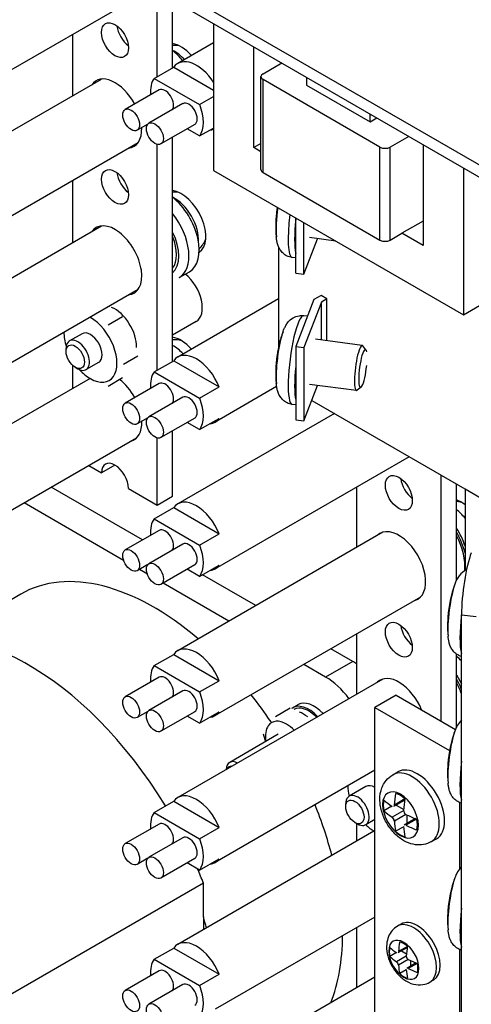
# Model space of a CAD drawing. Header units: inches. Extents: x 0 to 40.7, y 0 to 26.
# Tile 20 of 38: x 35.918 to 36.743, y 8.054 to 9.851. Entities that reach past the tile are written whole.
import ezdxf

# ---------------------------------------------------------------- set-up
doc = ezdxf.new("R2010")
doc.units = ezdxf.units.IN
doc.header["$LTSCALE"] = 0.5
doc.header["$MEASUREMENT"] = 0
doc.layers.add('AM_VIS', color=7, linetype='Continuous', lineweight=30)

msp = doc.modelspace()

# ---------------------------------------------------------------- linework, layer by layer
at = {"layer": 'AM_VIS', "color": 142}
for p, q in [((32.6449, 11.96), (37.672, 9.0576)), ((32.6449, 11.9377), (37.672, 9.0353))]:
    msp.add_line(p, q, dxfattribs=at)
at = {"layer": 'AM_VIS', "color": 161}
for p, q in [((36.1697, 9.7468), (36.1697, 9.9027)), ((36.1976, 9.7629), (36.1976, 9.8866)), ((36.0151, 9.8235), (36.0151, 9.7116)), ((36.1976, 9.2271), (36.1976, 9.6361)), ((36.1697, 9.211), (36.1697, 9.623)), ((36.0151, 9.5575), (36.0151, 9.4437)), ((36.0151, 9.2198), (36.0151, 9.1777)), ((36.1976, 8.9809), (36.1976, 9.1003)), ((36.1697, 8.9648), (36.1697, 9.0872)), ((36.0924, 9.0378), (36.0678, 9.0236)), ((36.0448, 9.0369), (36.0678, 9.0236)), ((36.6879, 8.5704), (36.6879, 9.0195)), ((36.7158, 8.8275), (36.7158, 9.0034)), ((36.117, 8.9952), (36.1697, 8.9648)), ((36.5332, 8.9975), (36.5332, 8.8874)), ((36.1697, 8.9648), (36.1976, 8.9809)), ((36.5332, 8.7296), (36.5332, 8.6195)), ((36.7158, 8.5596), (36.7158, 8.6931)), ((36.5332, 8.384), (36.5332, 8.3516)), ((36.5332, 8.1937), (36.5332, 8.0837)), ((36.6146, 8.2003), (36.6082, 8.1966)), ((36.6261, 8.1576), (36.6087, 8.1476)), ((36.6264, 8.1595), (36.6099, 8.15)), ((36.6062, 8.1481), (36.5942, 8.1411)), ((36.6242, 8.1418), (36.6063, 8.1315)), ((36.6153, 8.1514), (36.6245, 8.146)), ((36.6277, 8.1356), (36.6099, 8.1253)), ((36.6424, 8.1293), (36.6251, 8.1193)), ((36.6442, 8.1286), (36.6277, 8.1191)), ((36.6316, 8.1338), (36.6316, 8.1231)), ((36.6242, 8.1168), (36.6122, 8.1099)), ((36.6737, 8.098), (36.6672, 8.0943))]:
    msp.add_line(p, q, dxfattribs=at)
at = {"layer": 'AM_VIS', "color": 12}
for p, q in [((36.1317, 9.8909), (35.7648, 9.6791)), ((36.1976, 9.228), (36.1981, 9.2274)), ((36.0469, 9.196), (35.6965, 8.9937)), ((36.1317, 9.0872), (35.7648, 8.8753))]:
    msp.add_line(p, q, dxfattribs=at)
at = {"layer": 'AM_VIS', "color": 212}
for p, q in [((36.2722, 9.8435), (36.2722, 9.5756)), ((36.3456, 9.6171), (36.3456, 9.8011)), ((36.3627, 9.752), (36.3967, 9.7716)), ((36.3588, 9.577), (36.3588, 9.7466)), ((36.3627, 9.5716), (36.3627, 9.7413)), ((36.5761, 9.618), (36.3627, 9.7413)), ((36.4423, 9.7453), (36.4423, 9.731)), ((36.4423, 9.731), (36.5583, 9.664)), ((36.5583, 9.664), (36.5583, 9.6783)), ((36.5583, 9.664), (36.5707, 9.6712)), ((36.6287, 9.6377), (36.5947, 9.618)), ((36.3588, 9.6247), (36.3456, 9.6171)), ((36.3588, 9.6095), (36.3456, 9.6171)), ((36.5761, 9.4484), (36.5761, 9.618)), ((36.5947, 9.4484), (36.5947, 9.618)), ((36.655, 9.6225), (36.655, 9.4385)), ((36.7285, 9.5801), (36.7285, 9.3122)), ((36.2722, 9.5756), (36.7285, 9.3122)), ((36.3627, 9.5716), (36.5761, 9.4484)), ((36.655, 9.4832), (36.6163, 9.4609)), ((36.5947, 9.4484), (36.6163, 9.4609)), ((36.655, 9.4385), (36.6163, 9.4609)), ((36.7285, 9.3122), (36.8368, 9.3747))]:
    msp.add_line(p, q, dxfattribs=at)
at = {"layer": 'AM_VIS', "color": 30}
for p, q in [((36.2722, 9.8084), (36.2069, 9.7707)), ((36.164, 9.7435), (36.1996, 9.764)), ((36.1996, 9.764), (36.2722, 9.7221)), ((36.164, 9.7435), (36.247, 9.6955)), ((36.1729, 9.7224), (36.111, 9.6867)), ((36.247, 9.6955), (36.2722, 9.7101)), ((36.2162, 9.6974), (36.1544, 9.6617)), ((36.1524, 9.66), (36.1329, 9.6488)), ((36.2381, 9.6595), (36.1762, 9.6238)), ((36.247, 9.6384), (36.2243, 9.6515)), ((36.247, 9.6384), (36.2722, 9.6529)), ((36.3911, 9.3412), (36.2069, 9.2348)), ((36.164, 9.2077), (36.1996, 9.2282)), ((36.1996, 9.2282), (36.2826, 9.1803)), ((36.164, 9.2077), (36.247, 9.1597)), ((36.1729, 9.1866), (36.111, 9.1508)), ((36.3875, 9.1813), (36.2753, 9.1164)), ((36.247, 9.1597), (36.2826, 9.1803)), ((36.2162, 9.1615), (36.1544, 9.1258)), ((36.4929, 9.1321), (36.2069, 8.9669)), ((36.1524, 9.1242), (36.1329, 9.1129)), ((36.2381, 9.1237), (36.1762, 9.0879)), ((36.247, 9.1026), (36.2243, 9.1157)), ((36.247, 9.1026), (36.2826, 9.1231)), ((36.6296, 9.0531), (36.2753, 8.8485)), ((36.164, 8.9397), (36.1996, 8.9603)), ((36.1996, 8.9603), (36.2826, 8.9123)), ((36.164, 8.9397), (36.247, 8.8918)), ((36.1729, 8.9186), (36.111, 8.8829)), ((36.5815, 8.9153), (36.2069, 8.699)), ((36.247, 8.8918), (36.2826, 8.9123)), ((36.2162, 8.8936), (36.1544, 8.8579)), ((36.1524, 8.8563), (36.1329, 8.845)), ((36.2381, 8.8557), (36.1762, 8.82)), ((36.247, 8.8346), (36.2243, 8.8478)), ((36.247, 8.8346), (36.2826, 8.8552)), ((36.6499, 8.7969), (36.2753, 8.5806)), ((36.164, 8.6718), (36.1996, 8.6924)), ((36.1996, 8.6924), (36.2826, 8.6444)), ((36.164, 8.6718), (36.247, 8.6239)), ((36.1729, 8.6507), (36.111, 8.615)), ((36.5815, 8.6474), (36.2069, 8.4311)), ((36.247, 8.6239), (36.2826, 8.6444)), ((36.7159, 8.6548), (36.7251, 8.6384)), ((36.2162, 8.6257), (36.1544, 8.59)), ((36.1524, 8.5884), (36.1329, 8.5771)), ((36.2381, 8.5878), (36.1762, 8.5521)), ((36.247, 8.5667), (36.2243, 8.5799)), ((36.247, 8.5667), (36.2826, 8.5873)), ((36.5668, 8.481), (36.2753, 8.3127)), ((36.164, 8.4039), (36.1996, 8.4245)), ((36.1996, 8.4245), (36.2826, 8.3765)), ((36.164, 8.4039), (36.247, 8.356)), ((36.1729, 8.3828), (36.111, 8.3471)), ((36.247, 8.356), (36.2826, 8.3765)), ((36.2162, 8.3578), (36.1544, 8.3221)), ((36.565, 8.37), (36.2069, 8.1632)), ((36.1524, 8.3204), (36.1329, 8.3092)), ((36.2381, 8.3199), (36.1762, 8.2842)), ((36.247, 8.2988), (36.2826, 8.3194)), ((36.247, 8.2988), (36.2243, 8.3119)), ((36.5668, 8.2131), (36.2753, 8.0448)), ((36.164, 8.136), (36.1996, 8.1565)), ((36.1996, 8.1565), (36.2826, 8.1086)), ((36.164, 8.136), (36.247, 8.0881)), ((36.1729, 8.1149), (36.111, 8.0792)), ((36.5668, 8.1031), (36.2069, 7.8953)), ((36.247, 8.0881), (36.2826, 8.1086)), ((36.2162, 8.0899), (36.1544, 8.0542))]:
    msp.add_line(p, q, dxfattribs=at)
at = {"layer": 'AM_VIS', "color": 103}
for p, q in [((35.7622, 9.5656), (36.0681, 9.7422)), ((35.829, 9.4501), (36.1348, 9.6267)), ((35.7622, 9.2977), (36.0681, 9.4743)), ((36.2097, 9.38), (36.2283, 9.3907)), ((35.829, 9.1822), (36.1348, 9.3587))]:
    msp.add_line(p, q, dxfattribs=at)
at = {"layer": 'AM_VIS', "color": 231}
for p, q in [((36.4225, 9.3882), (36.4225, 9.4888)), ((36.4371, 9.3863), (36.4371, 9.4804)), ((36.4371, 9.3863), (36.4622, 9.4509)), ((36.3911, 9.4359), (36.3911, 9.2535)), ((36.4225, 9.3882), (36.4371, 9.3863)), ((36.4685, 9.3471), (36.4556, 9.3397)), ((36.4793, 9.3409), (36.4685, 9.3471)), ((36.4556, 9.3397), (36.4225, 9.2543)), ((36.4695, 9.3352), (36.4374, 9.2524)), ((36.4793, 9.3409), (36.4695, 9.3352)), ((36.4695, 9.2658), (36.4695, 9.3352)), ((36.4793, 9.2646), (36.4793, 9.3409)), ((36.4225, 9.2543), (36.4225, 9.1203)), ((36.4225, 9.2543), (36.4374, 9.2524)), ((36.4374, 9.2524), (36.4374, 9.1184)), ((36.4374, 9.1184), (36.4624, 9.1829)), ((36.4519, 9.1557), (36.7787, 8.9671)), ((36.4225, 9.1203), (36.4374, 9.1184))]:
    msp.add_line(p, q, dxfattribs=at)
at = {"layer": 'AM_VIS', "color": 53}
for p, q in [((36.4957, 9.4466), (36.4476, 9.4528)), ((36.4225, 9.4157), (36.4159, 9.4165)), ((36.4439, 9.3095), (36.4369, 9.3104)), ((36.5439, 9.2562), (36.4585, 9.2673)), ((36.5505, 9.2482), (36.5451, 9.2554)), ((36.5332, 9.1738), (36.4478, 9.1848)), ((36.5417, 9.1799), (36.5347, 9.1743)), ((36.4225, 9.1477), (36.4159, 9.1486)), ((36.6055, 8.618), (36.5668, 8.5957)), ((36.6055, 8.618), (36.7139, 8.5554)), ((36.3855, 8.5793), (36.4121, 8.5947)), ((36.5668, 8.5957), (36.7032, 8.517)), ((36.5668, 6.9882), (36.5668, 8.5957)), ((36.3631, 8.5475), (36.3669, 8.533)), ((36.7215, 8.4219), (36.7215, 8.3012)), ((36.7215, 8.154), (36.7215, 8.0333))]:
    msp.add_line(p, q, dxfattribs=at)
at = {"layer": 'AM_VIS', "color": 33}
for p, q in [((36.0819, 9.3282), (36.0828, 9.3276)), ((36.0466, 9.3078), (36.0476, 9.3073)), ((36.0798, 9.2936), (36.1064, 9.309)), ((36.1077, 9.2217), (36.1343, 9.2371)), ((36.0798, 9.182), (36.1064, 9.1974)), ((36.5664, 8.4808), (36.5668, 8.4806)), ((36.5657, 8.3696), (36.5668, 8.3689))]:
    msp.add_line(p, q, dxfattribs=at)
at = {"layer": 'AM_VIS', "color": 62}
msp.add_line((36.2406, 9.2997), (36.1976, 9.2749), dxfattribs=at)
at = {"layer": 'AM_VIS', "color": 72}
for p, q in [((36.0325, 9.2776), (36.0094, 9.2643)), ((36.0032, 9.2451), (36.0032, 9.2505)), ((36.0626, 9.2253), (36.0396, 9.212)), ((36.0199, 9.2162), (36.0245, 9.2135)), ((36.3906, 8.5467), (36.3018, 8.4954)), ((36.5506, 8.4515), (36.5199, 8.4338)), ((36.5136, 8.4146), (36.5136, 8.42)), ((36.5668, 8.3912), (36.5501, 8.3815)), ((36.5303, 8.3857), (36.535, 8.383))]:
    msp.add_line(p, q, dxfattribs=at)
at = {"layer": 'AM_VIS', "color": 52}
for p, q in [((36.1426, 8.9012), (35.9761, 8.9973)), ((36.1082, 8.8639), (35.9266, 8.9687)), ((36.1515, 8.8389), (36.1369, 8.8473)), ((36.3003, 8.753), (36.1802, 8.8223)), ((36.3498, 8.7815), (36.2524, 8.8378)), ((35.9204, 8.8023), (35.7823, 8.7226)), ((36.5265, 8.6796), (36.4866, 8.7026)), ((36.5265, 8.6796), (36.477, 8.651)), ((36.477, 8.651), (36.4371, 8.674)), ((36.4167, 8.5951), (36.4266, 8.6008)), ((36.2538, 8.2748), (34.8432, 7.4603)), ((36.2538, 8.2136), (36.2538, 8.2748)), ((36.2538, 8.2136), (36.2538, 8.1903))]:
    msp.add_line(p, q, dxfattribs=at)
at = {"layer": 'AM_VIS', "color": 171}
for q in [(36.7314, 8.8457), (36.7787, 8.9671)]:
    msp.add_line((36.7314, 8.9944), q, dxfattribs=at)
at = {"layer": 'AM_VIS', "color": 31}
for p, q in [((36.725, 6.2195), (36.725, 8.7647)), ((36.725, 8.7647), (36.7516, 8.7613))]:
    msp.add_line(p, q, dxfattribs=at)
at = {"layer": 'AM_VIS', "color": 132}
for p, q in [((36.5995, 8.4727), (36.6089, 8.4781)), ((36.6217, 8.4287), (36.6024, 8.4175)), ((36.5979, 8.4152), (36.5833, 8.4067)), ((36.6214, 8.4264), (36.601, 8.4147)), ((36.6057, 8.4174), (36.6195, 8.4094)), ((36.6194, 8.4077), (36.5981, 8.3954)), ((36.6236, 8.4003), (36.6024, 8.3881)), ((36.6409, 8.3927), (36.6205, 8.3809)), ((36.643, 8.3919), (36.6236, 8.3807)), ((36.6252, 8.3996), (36.6252, 8.3836)), ((36.6194, 8.378), (36.6047, 8.3695)), ((36.67, 8.3507), (36.6794, 8.3561))]:
    msp.add_line(p, q, dxfattribs=at)
at = {"layer": 'AM_VIS', "color": 103}
for centre, start, end in [((36.2015, 9.7422), 82.7876, 93.6329), ((36.2015, 9.4743), 82.7876, 93.6329), ((36.2015, 9.4743), 316.4154, 337.2124)]:
    msp.add_arc(centre, 0.0615, start, end, dxfattribs=at)
at = {"layer": 'AM_VIS', "color": 53}
for centre, radius, start, end in [((36.6047, 9.4744), 0.2188, 172.0818, 185.2489), ((36.6047, 9.2065), 0.2188, 160.0181, 166.2819), ((36.6047, 9.2065), 0.2188, 172.0818, 185.2489), ((36.756, 8.8077), 0.045, 118.9452, 163.7933), ((36.9183, 8.7455), 0.2188, 160.0181, 175.9969), ((36.9183, 8.7455), 0.2188, 178.9851, 185.2489), ((36.7642, 8.5357), 0.0541, 136.5548, 162.0986), ((36.9183, 8.4776), 0.2188, 160.0181, 175.9969), ((36.9183, 8.4776), 0.2188, 178.9851, 185.2489), ((36.7642, 8.2678), 0.0541, 136.5548, 162.0986), ((36.9183, 8.2097), 0.2188, 160.0181, 175.9969), ((36.9183, 8.2097), 0.2188, 178.9851, 185.2489)]:
    msp.add_arc(centre, radius, start, end, dxfattribs=at)
at = {"layer": 'AM_VIS', "color": 12}
msp.add_arc((36.1992, 9.205), 0.0615, 75.753, 91.4679, dxfattribs=at)
at = {"layer": 'AM_VIS', "color": 30}
for centre, radius, start, end in [((36.7096, 8.9103), 0.0615, 75.753, 84.2492), ((36.6012, 8.8477), 0.1369, 17.9419, 33.1717)]:
    msp.add_arc(centre, radius, start, end, dxfattribs=at)
at = {"layer": 'AM_VIS', "color": 132}
for centre, radius, start, end in [((36.5914, 8.3867), 0.011, 7.3443, 52.6557), ((36.6276, 8.4075), 0.00824, 178.9316, 241.0684)]:
    msp.add_arc(centre, radius, start, end, dxfattribs=at)
at = {"layer": 'AM_VIS', "color": 161}
for centre, radius, start, end in [((36.631, 8.1416), 0.00679, 178.3467, 241.6533), ((36.6005, 8.124), 0.00949, 7.9516, 52.0484)]:
    msp.add_arc(centre, radius, start, end, dxfattribs=at)
for centre, major_axis, start_param, end_param in [((36.0924, 9.8132), (-0.0174, 0.0301), 0.785398, 7.068583), ((36.1203, 9.8292), (-0.0174, 0.0301), 0.928126, 2.213467), ((36.0924, 9.6792), (-0.0346, 0.0599), 4.670804, 6.547813), ((36.0924, 9.6792), (-0.0346, 0.0599), 2.876965, 3.972123), ((36.0924, 9.5453), (-0.0174, 0.0301), 0.785398, 7.068583), ((36.1203, 9.5613), (-0.0174, 0.0301), 0.928126, 2.213467), ((36.0924, 9.4113), (-0.0346, 0.0599), 2.876965, 6.547813), ((36.0924, 9.1434), (-0.0346, 0.0599), 4.670804, 5.325309), ((36.0924, 9.1434), (-0.0346, 0.0599), 2.99262, 3.972123), ((36.0924, 9.0094), (-0.0174, 0.0301), 3.926991, 7.068583), ((36.6106, 8.9871), (-0.0174, 0.0301), 0.785398, 7.068583), ((36.6384, 9.0032), (-0.0174, 0.0301), 0.928126, 2.213467), ((36.6106, 8.8532), (-0.0346, 0.0599), 2.99262, 6.432158), ((36.6106, 8.7192), (-0.0174, 0.0301), 0.785398, 7.068583), ((36.6384, 8.7353), (-0.0174, 0.0301), 0.928126, 2.213467), ((36.6106, 8.5852), (-0.0346, 0.0599), 4.484472, 6.432158), ((36.6377, 8.1454), (-0.0295, 0.0511), 3.141593, 6.283185), ((36.6442, 8.1492), (-0.0295, 0.0511), 3.141593, 6.283185), ((36.6197, 8.135), (-0.0195, 0.0338), 3.926991, 10.210176), ((36.6193, 8.1348), (-0.0185, 0.032), 0.509172, 1.061625), ((36.7323, 8.2083), (-0.1638, 0), 0.566496, 0.692929), ((36.7252, 8.2042), (0.0819, 0.1418), 2.137292, 2.263725), ((36.6193, 8.1348), (-0.0185, 0.032), 5.221561, 5.774014), ((36.7395, 8.196), (0.0819, 0.1418), 2.137292, 2.263725), ((36.7323, 8.1919), (-0.1638, 0), 0.566496, 0.692929), ((36.7252, 8.2042), (0.0819, 0.1418), 2.448664, 2.575097), ((36.7323, 8.2083), (-0.1638, 0), 0.877868, 1.0043), ((36.6193, 8.1348), (-0.0185, 0.032), 3.650764, 4.203217), ((36.6193, 8.1348), (-0.0185, 0.032), 2.079968, 2.632421), ((36.7395, 8.196), (0.0819, 0.1418), 2.448664, 2.575097), ((36.7323, 8.1919), (-0.1638, 0), 0.877868, 1.0043)]:
    msp.add_ellipse(centre, major_axis=major_axis, ratio=0.57735, start_param=start_param, end_param=end_param, dxfattribs=at)
at = {"layer": 'AM_VIS', "color": 72}
for centre, major_axis, start_param, end_param in [((36.2132, 9.749), (-0.0319, 0.0552), 5.063839, 5.852205), ((36.2132, 9.4811), (-0.0319, 0.0552), 3.167628, 5.852205), ((36.2132, 9.2132), (-0.0319, 0.0552), 5.063839, 5.852205), ((36.0245, 9.2382), (-0.0151, 0.0261), 2.356194, 7.068583), ((36.0199, 9.2355), (-0.0118, 0.0205), 3.926991, 10.210176), ((36.7237, 8.9184), (-0.0319, 0.0552), 5.325437, 5.674247), ((36.3169, 8.4692), (-0.0151, 0.0261), 5.526775, 7.039596), ((36.3122, 8.4666), (-0.0118, 0.0205), 5.904991, 6.661379), ((36.535, 8.4076), (-0.0151, 0.0261), 2.356194, 7.068583), ((36.5303, 8.4049), (-0.0118, 0.0205), 3.926991, 10.210176)]:
    msp.add_ellipse(centre, major_axis=major_axis, ratio=0.57735, start_param=start_param, end_param=end_param, dxfattribs=at)
at = {"layer": 'AM_VIS', "color": 103}
for centre, major_axis, start_param, end_param in [((36.1854, 9.7329), (-0.0429, 0.0743), 4.971313, 5.295336), ((36.2015, 9.7422), (-0.0307, 0.0532), 5.077637, 5.586009), ((36.1668, 9.7222), (-0.0429, 0.0743), 4.946186, 4.965861), ((36.1854, 9.465), (-0.0429, 0.0743), 3.141593, 5.295336), ((36.2015, 9.4743), (-0.0307, 0.0532), 3.838769, 5.586009), ((36.1668, 9.4543), (-0.0429, 0.0743), 3.141593, 4.965861), ((36.1576, 9.4489), (-0.0363, 0.0629), 3.250187, 4.603795), ((36.1576, 9.4489), (-0.0334, 0.0578), 3.369509, 4.484472)]:
    msp.add_ellipse(centre, major_axis=major_axis, ratio=0.57735, start_param=start_param, end_param=end_param, dxfattribs=at)
at = {"layer": 'AM_VIS', "color": 30}
for centre, major_axis, start_param, end_param in [((36.2411, 9.7115), (-0.0342, 0.0592), 4.799117, 6.531072), ((36.2055, 9.6909), (-0.0342, 0.0592), 0.247887, 0.880476), ((36.1839, 9.7034), (-0.0109, 0.0189), 3.342434, 6.283185), ((36.122, 9.6677), (-0.0109, 0.0189), 0.785398, 7.068583), ((36.2272, 9.6784), (-0.0109, 0.0189), 3.141593, 6.283185), ((36.2055, 9.6909), (-0.0342, 0.0592), 3.389479, 4.464502), ((36.1653, 9.6427), (-0.0109, 0.0189), 0.785398, 7.068583), ((36.2411, 9.7115), (-0.0342, 0.0592), 2.893706, 3.054865), ((36.2411, 9.1756), (-0.0342, 0.0592), 4.464502, 6.531072), ((36.2055, 9.1551), (-0.0342, 0.0592), 0.247887, 0.880476), ((36.1839, 9.1676), (-0.0109, 0.0189), 3.342434, 6.283185), ((36.2272, 9.1426), (-0.0109, 0.0189), 3.141593, 6.283185), ((36.122, 9.1319), (-0.0109, 0.0189), 0.785398, 7.068583), ((36.2055, 9.1551), (-0.0342, 0.0592), 3.389479, 4.464502), ((36.1653, 9.1069), (-0.0109, 0.0189), 0.785398, 7.068583), ((36.2411, 9.1756), (-0.0342, 0.0592), 2.893706, 3.389479), ((36.2411, 8.9077), (-0.0342, 0.0592), 4.464502, 6.531072), ((36.7096, 8.9103), (-0.0307, 0.0532), 4.972133, 5.3556), ((36.2055, 8.8872), (-0.0342, 0.0592), 0.247887, 0.880476), ((36.1839, 8.8997), (-0.0109, 0.0189), 3.342434, 6.283185), ((36.6742, 8.8899), (-0.0423, 0.0733), 4.224491, 4.729888), ((36.2272, 8.8747), (-0.0109, 0.0189), 3.141593, 6.283185), ((36.6714, 8.8883), (-0.0423, 0.0733), 3.801332, 4.664136), ((36.122, 8.864), (-0.0109, 0.0189), 0.785398, 7.068583), ((36.2055, 8.8872), (-0.0342, 0.0592), 3.389479, 4.464502), ((36.1653, 8.839), (-0.0109, 0.0189), 0.785398, 7.068583), ((36.2411, 8.9077), (-0.0342, 0.0592), 2.893706, 3.389479), ((36.2411, 8.6398), (-0.0342, 0.0592), 4.464502, 6.531072), ((36.7096, 8.6424), (-0.0307, 0.0532), 5.136952, 5.3556), ((36.2055, 8.6193), (-0.0342, 0.0592), 0.247887, 0.880476), ((36.1839, 8.6318), (-0.0109, 0.0189), 3.342434, 6.283185), ((36.6742, 8.622), (-0.0423, 0.0733), 4.485428, 4.729888), ((36.2272, 8.6068), (-0.0109, 0.0189), 3.141593, 6.283185), ((36.6714, 8.6204), (-0.0423, 0.0733), 4.391929, 4.664136), ((36.122, 8.5961), (-0.0109, 0.0189), 0.785398, 7.068583), ((36.2055, 8.6193), (-0.0342, 0.0592), 3.389479, 4.464502), ((36.1653, 8.5711), (-0.0109, 0.0189), 0.785398, 7.068583), ((36.2411, 8.6398), (-0.0342, 0.0592), 2.893706, 3.389479), ((36.2411, 8.3719), (-0.0342, 0.0592), 4.464502, 6.531072), ((36.2055, 8.3514), (-0.0342, 0.0592), 0.247887, 0.880476), ((36.1839, 8.3639), (-0.0109, 0.0189), 3.342434, 6.283185), ((36.2272, 8.3389), (-0.0109, 0.0189), 3.141593, 6.283185), ((36.2055, 8.3514), (-0.0342, 0.0592), 3.389479, 4.464502), ((36.122, 8.3281), (-0.0109, 0.0189), 0.785398, 7.068583), ((36.1653, 8.3031), (-0.0109, 0.0189), 0.785398, 7.068583), ((36.2411, 8.3719), (-0.0342, 0.0592), 2.893706, 3.389479), ((36.2411, 8.104), (-0.0342, 0.0592), 4.464502, 6.531072), ((36.2055, 8.0835), (-0.0342, 0.0592), 0.247887, 0.880476), ((36.1839, 8.096), (-0.0109, 0.0189), 3.342434, 6.283185), ((36.2272, 8.071), (-0.0109, 0.0189), 3.141593, 6.283185), ((36.2055, 8.0835), (-0.0342, 0.0592), 3.389479, 4.464502), ((36.122, 8.0602), (-0.0109, 0.0189), 0.785398, 7.068583), ((36.1653, 8.0352), (-0.0109, 0.0189), 0.785398, 7.068583)]:
    msp.add_ellipse(centre, major_axis=major_axis, ratio=0.57735, start_param=start_param, end_param=end_param, dxfattribs=at)
at = {"layer": 'AM_VIS', "color": 212}
for centre, start_param, end_param in [((36.3719, 9.7466), 5.497787, 7.068583), ((36.5854, 9.6234), 0.785398, 2.356194), ((36.3719, 9.577), 0, 0.785398), ((36.5854, 9.4537), 0.785398, 2.356194)]:
    msp.add_ellipse(centre, major_axis=(-0.0131, 0), ratio=0.57735, start_param=start_param, end_param=end_param, dxfattribs=at)
at = {"layer": 'AM_VIS', "color": 53}
for centre, major_axis, ratio, start_param, end_param in [((36.3998, 9.5009), (0.0078, 0.0606), 0.178415, 1.479943, 2.468576), ((36.6024, 9.463), (0.2141, -0.0433), 0.363717, 3.131525, 3.163887), ((36.396, 9.5014), (0.0059, 0.0453), 0.178415, 1.439651, 1.468393), ((36.4264, 9.4974), (0.0105, 0.0809), 0.178415, 1.621353, 3.141593), ((36.4382, 9.4959), (0.0105, 0.0809), 0.178415, 1.712947, 2.682761), ((36.4264, 9.2295), (0.0105, 0.0809), 0.178415, 0, 3.141593), ((36.3998, 9.233), (0.0078, 0.0606), 0.178415, 0.673016, 2.468576), ((36.396, 9.2334), (0.0059, 0.0453), 0.178415, 1.012991, 1.468393), ((36.5386, 9.215), (0.0053, 0.0412), 0.178415, 6.100853, 9.607111), ((36.6024, 9.1951), (0.2141, -0.0433), 0.363717, 3.131525, 3.163887), ((36.545, 9.2142), (0.0045, 0.0347), 0.178415, 5.784547, 11.177531), ((36.4382, 9.228), (0.0105, 0.0809), 0.178415, 1.712947, 2.682761), ((36.7134, 8.772), (0.0078, 0.0606), 0.178415, 0.673016, 2.468576), ((36.7096, 8.7725), (0.0059, 0.0453), 0.178415, 1.921627, 2.128602), ((36.9183, 8.7557), (-0.2184, 0), 0.57735, 6.242804, 6.265687), ((36.74, 8.7686), (0.0105, 0.0809), 0.178415, 1.633644, 2.761975), ((36.4057, 8.5205), (-0.0273, 0.0474), 0.57735, 5.497787, 6.544985), ((36.4057, 8.5205), (-0.0273, 0.0474), 0.57735, 0.261799, 0.986035), ((36.4057, 8.5205), (-0.0273, 0.0474), 0.57735, 5.125512, 5.497787), ((36.7134, 8.5041), (0.0078, 0.0606), 0.178415, 0.673016, 2.468576), ((36.7096, 8.5046), (0.0059, 0.0453), 0.178415, 1.921627, 2.128602), ((36.9183, 8.4878), (-0.2184, 0), 0.57735, 6.242804, 6.265687), ((36.74, 8.5007), (0.0105, 0.0809), 0.178415, 1.633733, 2.761975), ((36.7134, 8.2362), (0.0078, 0.0606), 0.178415, 0.673016, 2.468576), ((36.74, 8.2327), (0.0105, 0.0809), 0.178415, 1.633733, 2.761975), ((36.7096, 8.2367), (0.0059, 0.0453), 0.178415, 1.921627, 2.128602), ((36.9183, 8.2199), (-0.2184, 0), 0.57735, 6.242804, 6.265687)]:
    msp.add_ellipse(centre, major_axis=major_axis, ratio=ratio, start_param=start_param, end_param=end_param, dxfattribs=at)
at = {"layer": 'AM_VIS', "color": 62}
msp.add_ellipse((36.2132, 9.3471), major_axis=(-0.0273, 0.0474), ratio=0.57735, start_param=3.141593, end_param=5.298734, dxfattribs=at)
at = {"layer": 'AM_VIS', "color": 73}
for centre, start_param, end_param in [((36.0924, 9.2773), 3.880783, 5.652273), ((36.4462, 8.5439), 5.12032, 6.277554), ((36.4366, 8.5384), 5.3004, 5.687487)]:
    msp.add_ellipse(centre, major_axis=(-0.0277, 0.0479), ratio=0.57735, start_param=start_param, end_param=end_param, dxfattribs=at)
at = {"layer": 'AM_VIS', "color": 33}
for centre, major_axis, start_param, end_param in [((36.0476, 9.2514), (-0.0342, 0.0592), 5.497787, 5.517715), ((36.0476, 9.2514), (-0.0342, 0.0592), 4.45059, 5.497787), ((36.0476, 9.2514), (-0.0342, 0.0592), 0.765471, 1.206496), ((36.0476, 9.2514), (-0.0151, 0.0261), 3.141593, 6.283185), ((36.0476, 9.2514), (-0.0342, 0.0592), 3.403392, 4.45059), ((36.0476, 9.2514), (-0.0342, 0.0592), 1.935097, 2.356194), ((36.0476, 9.2514), (-0.0342, 0.0592), 2.356194, 3.403392), ((36.5657, 8.4254), (-0.0342, 0.0592), 5.47505, 5.483673), ((36.5657, 8.4254), (-0.0342, 0.0592), 0.799513, 1.113415), ((36.5657, 8.4254), (-0.0151, 0.0261), 5.44628, 6.283185), ((36.5657, 8.4254), (-0.0342, 0.0592), 2.028178, 2.356194), ((36.5657, 8.4254), (-0.0342, 0.0592), 2.356194, 2.378932)]:
    msp.add_ellipse(centre, major_axis=major_axis, ratio=0.57735, start_param=start_param, end_param=end_param, dxfattribs=at)
at = {"layer": 'AM_VIS', "color": 12}
msp.add_ellipse((36.1992, 9.205), major_axis=(-0.0307, 0.0532), ratio=0.57735, start_param=5.077637, end_param=5.534023, dxfattribs=at)
at = {"layer": 'AM_VIS', "color": 31}
msp.add_ellipse((36.7429, 8.8109), major_axis=(0.0105, 0.0814), ratio=0.178415, start_param=0.627058, end_param=2.197854, dxfattribs=at)
at = {"layer": 'AM_VIS', "color": 52}
for centre, major_axis, start_param, end_param in [((36.1637, 8.3808), (-0.2434, 0.4215), 5.261361, 6.283185), ((35.9348, 8.2487), (-0.2598, 0.4499), 4.750637, 6.283185), ((36.5265, 8.5903), (-0.0547, 0.0947), 5.410035, 5.497787), ((36.477, 8.5617), (-0.0547, 0.0947), 4.914498, 5.497787), ((36.1637, 8.3808), (-0.2434, 0.4215), 4.828302, 4.955694), ((36.4561, 8.5496), (-0.0295, 0.0511), 5.093264, 6.283185), ((36.4462, 8.5439), (-0.0295, 0.0511), 5.093264, 6.357098), ((36.1637, 8.3808), (-0.2434, 0.4215), 4.266132, 4.474358), ((35.9348, 8.2487), (-0.2598, 0.4499), 4.445778, 4.501184), ((35.9348, 8.2487), (-0.2434, 0.4215), 4.266132, 4.311544), ((36.1637, 8.3808), (-0.2434, 0.4215), 3.573203, 3.919347)]:
    msp.add_ellipse(centre, major_axis=major_axis, ratio=0.57735, start_param=start_param, end_param=end_param, dxfattribs=at)
at = {"layer": 'AM_VIS', "color": 132}
for centre, major_axis, start_param, end_param in [((36.6347, 8.4117), (-0.0352, 0.061), 3.141593, 6.283185), ((36.6442, 8.4171), (-0.0352, 0.061), 3.141593, 6.283185), ((36.6136, 8.3994), (-0.0231, 0.04), 0.785398, 7.068583), ((36.7594, 8.4935), (0.1114, 0.193), 2.164681, 2.275169), ((36.6132, 8.3992), (-0.022, 0.0382), 5.221561, 5.774014), ((36.7764, 8.4836), (0.1114, 0.193), 2.164681, 2.275169), ((36.6132, 8.3992), (-0.022, 0.0382), 0.509172, 1.061625), ((36.7679, 8.4984), (-0.2228, 0), 0.593884, 0.704373), ((36.7679, 8.4787), (-0.2228, 0), 0.593884, 0.704373), ((36.7679, 8.4984), (-0.2228, 0), 0.866423, 0.976912), ((36.6132, 8.3992), (-0.022, 0.0382), 3.650764, 4.203217), ((36.7594, 8.4935), (0.1114, 0.193), 2.43722, 2.547708), ((36.7764, 8.4836), (0.1114, 0.193), 2.43722, 2.547708), ((36.7679, 8.4787), (-0.2228, 0), 0.866423, 0.976912), ((36.6132, 8.3992), (-0.022, 0.0382), 2.079968, 2.632421)]:
    msp.add_ellipse(centre, major_axis=major_axis, ratio=0.57735, start_param=start_param, end_param=end_param, dxfattribs=at)
at = {"layer": 'AM_VIS', "color": 53}
for points, knots in [([(36.4159, 9.4165), (36.4126, 9.4169), (36.4094, 9.418), (36.4036, 9.4208), (36.4011, 9.4226), (36.3968, 9.4266), (36.3951, 9.4288), (36.392, 9.4336), (36.391, 9.436), (36.3893, 9.4406), (36.3888, 9.4427), (36.3879, 9.4469), (36.3875, 9.4489), (36.3871, 9.4521), (36.387, 9.4532), (36.3869, 9.4544)], [3.7686503, 3.7686503, 3.7686503, 3.7686503, 3.8284186, 3.8284186, 3.8941523, 3.8941523, 3.9780904, 3.9780904, 4.0986654, 4.0986654, 4.2332687, 4.2332687, 4.367872, 4.367872, 4.4416667, 4.4416667, 4.4416667, 4.4416667]), ([(36.3992, 9.2812), (36.3999, 9.2832), (36.4006, 9.2851), (36.4023, 9.2888), (36.4032, 9.2907), (36.4055, 9.2947), (36.4068, 9.2967), (36.4107, 9.3013), (36.4133, 9.304), (36.4206, 9.3082), (36.4245, 9.3098), (36.4315, 9.3107), (36.4342, 9.3108), (36.4369, 9.3104)], [6.2372265, 6.2372265, 6.2372265, 6.2372265, 6.3718298, 6.3718298, 6.506433, 6.506433, 6.6410363, 6.6410363, 6.7756396, 6.7756396, 6.8628085, 6.8628085, 6.9102429, 6.9102429, 6.9102429, 6.9102429]), ([(36.4159, 9.1486), (36.4126, 9.149), (36.4094, 9.15), (36.4036, 9.1529), (36.4011, 9.1547), (36.3968, 9.1587), (36.3951, 9.1609), (36.392, 9.1657), (36.391, 9.1681), (36.3893, 9.1727), (36.3888, 9.1748), (36.3879, 9.179), (36.3875, 9.181), (36.3871, 9.1842), (36.387, 9.1853), (36.3869, 9.1864)], [3.7686503, 3.7686503, 3.7686503, 3.7686503, 3.8284186, 3.8284186, 3.8941523, 3.8941523, 3.9780904, 3.9780904, 4.0986654, 4.0986654, 4.2332687, 4.2332687, 4.367872, 4.367872, 4.4416667, 4.4416667, 4.4416667, 4.4416667]), ([(36.725, 8.6886), (36.7233, 8.6891), (36.7217, 8.6897), (36.7172, 8.6919), (36.7147, 8.6937), (36.7104, 8.6978), (36.7087, 8.7), (36.7056, 8.7047), (36.7046, 8.7071), (36.7029, 8.7117), (36.7024, 8.7139), (36.7015, 8.7181), (36.7011, 8.7201), (36.7007, 8.7232), (36.7006, 8.7244), (36.7005, 8.7255)], [3.7967447, 3.7967447, 3.7967447, 3.7967447, 3.8284186, 3.8284186, 3.8941523, 3.8941523, 3.9780904, 3.9780904, 4.0986654, 4.0986654, 4.2332687, 4.2332687, 4.367872, 4.367872, 4.4416667, 4.4416667, 4.4416667, 4.4416667]), ([(36.725, 8.4207), (36.7233, 8.4212), (36.7217, 8.4218), (36.7172, 8.424), (36.7147, 8.4258), (36.7104, 8.4299), (36.7087, 8.432), (36.7056, 8.4368), (36.7046, 8.4392), (36.7029, 8.4438), (36.7024, 8.446), (36.7015, 8.4501), (36.7011, 8.4522), (36.7007, 8.4553), (36.7006, 8.4565), (36.7005, 8.4576)], [3.7967447, 3.7967447, 3.7967447, 3.7967447, 3.8284186, 3.8284186, 3.8941523, 3.8941523, 3.9780904, 3.9780904, 4.0986654, 4.0986654, 4.2332687, 4.2332687, 4.367872, 4.367872, 4.4416667, 4.4416667, 4.4416667, 4.4416667]), ([(36.725, 8.1528), (36.7233, 8.1533), (36.7217, 8.1539), (36.7172, 8.1561), (36.7147, 8.1579), (36.7104, 8.1619), (36.7087, 8.1641), (36.7056, 8.1689), (36.7046, 8.1713), (36.7029, 8.1759), (36.7024, 8.1781), (36.7015, 8.1822), (36.7011, 8.1843), (36.7007, 8.1874), (36.7006, 8.1885), (36.7005, 8.1897)], [3.7967447, 3.7967447, 3.7967447, 3.7967447, 3.8284186, 3.8284186, 3.8941523, 3.8941523, 3.9780904, 3.9780904, 4.0986654, 4.0986654, 4.2332687, 4.2332687, 4.367872, 4.367872, 4.4416667, 4.4416667, 4.4416667, 4.4416667])]:
    msp.add_open_spline(points, degree=3, knots=knots, dxfattribs=at)
at = {"layer": 'AM_VIS', "color": 132}
msp.add_open_spline([(36.67, 8.3507), (36.6655, 8.3481), (36.6607, 8.3464), (36.6507, 8.3445), (36.6456, 8.3445), (36.6349, 8.3459), (36.6295, 8.3477), (36.6182, 8.3529), (36.6125, 8.3568), (36.6017, 8.3663), (36.5967, 8.3721), (36.588, 8.3847), (36.5845, 8.3915), (36.579, 8.4057), (36.5771, 8.4131), (36.5756, 8.4284), (36.5759, 8.4362), (36.5798, 8.4503), (36.5827, 8.4566), (36.5906, 8.4663), (36.5948, 8.4699), (36.5995, 8.4727)], degree=3, knots=[3.926991, 3.926991, 3.926991, 3.926991, 4.127921, 4.127921, 4.345362, 4.345362, 4.614578, 4.614578, 4.9669, 4.9669, 5.366375, 5.366375, 5.763064, 5.763064, 6.16156, 6.16156, 6.553484, 6.553484, 6.853188, 6.853188, 7.068583, 7.068583, 7.068583, 7.068583], dxfattribs=at)
at = {"layer": 'AM_VIS', "color": 161}
msp.add_open_spline([(36.6082, 8.1966), (36.6044, 8.1944), (36.6011, 8.1916), (36.5955, 8.1851), (36.5934, 8.1814), (36.5899, 8.173), (36.5889, 8.1684), (36.5879, 8.158), (36.5884, 8.1523), (36.5907, 8.1404), (36.5928, 8.1343), (36.5983, 8.1228), (36.6017, 8.1174), (36.6097, 8.1074), (36.6143, 8.1029), (36.6248, 8.0954), (36.6307, 8.0923), (36.6427, 8.0893), (36.6485, 8.0888), (36.6588, 8.0905), (36.6632, 8.092), (36.6672, 8.0943)], degree=3, knots=[5.497787, 5.497787, 5.497787, 5.497787, 5.697884, 5.697884, 5.914277, 5.914277, 6.18188, 6.18188, 6.533012, 6.533012, 6.934225, 6.934225, 7.333301, 7.333301, 7.734112, 7.734112, 8.127104, 8.127104, 8.424933, 8.424933, 8.63938, 8.63938, 8.63938, 8.63938], dxfattribs=at)

doc.saveas('drawing.dxf')
